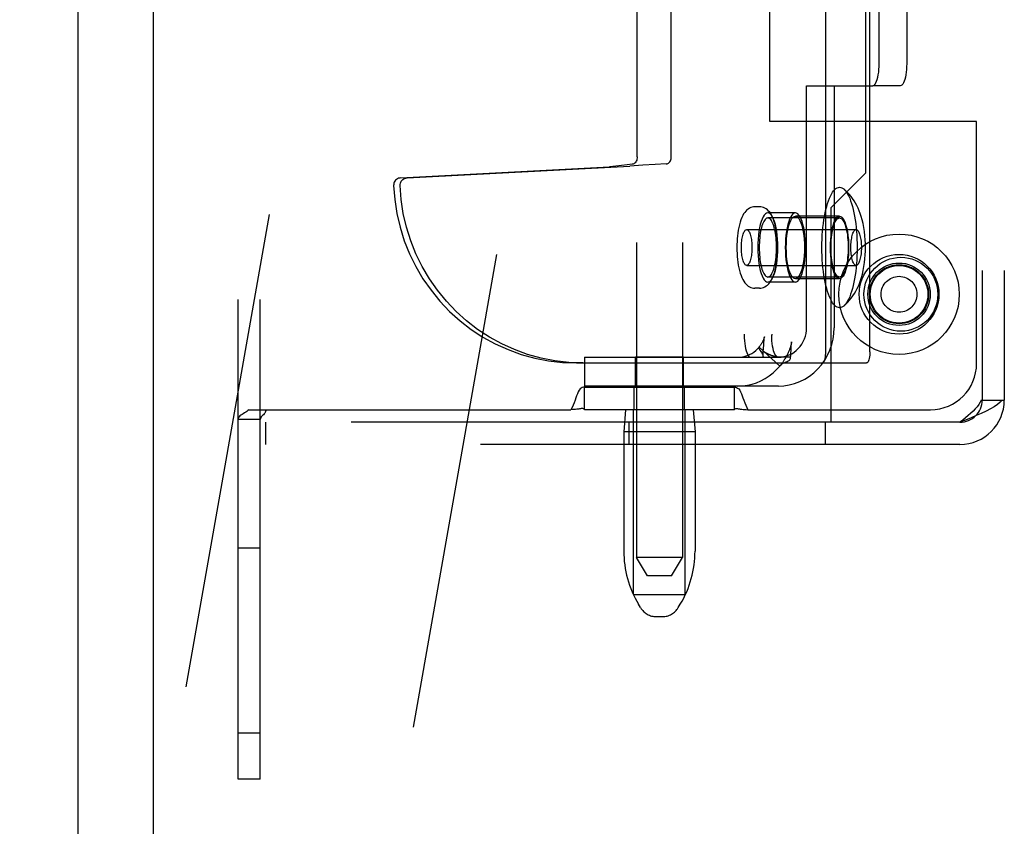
# Model space of a CAD drawing. Header units: inches. Extents: x 0 to 236, y 0 to 153.
# Tile 26 of 36: x 169.04 to 171.7, y 49.33 to 51.51. Entities that reach past the tile are written whole.
import ezdxf

# ---------------------------------------------------------------- set-up
doc = ezdxf.new("R2010")
doc.units = ezdxf.units.IN
doc.header["$LTSCALE"] = 12.986111
doc.header["$MEASUREMENT"] = 0
doc.linetypes.add('HIDDEN', pattern=[0.2, 0.1, -0.1])
doc.layers.get('0').update_dxf_attribs({"linetype": 'CONTINUOUS'})
doc.layers.add('02___PRT_ALL_AXES', color=7, linetype='CONTINUOUS')
doc.layers.add('DEFAULT_2', color=8, linetype='HIDDEN')

msp = doc.modelspace()

# ---------------------------------------------------------------- linework, layer by layer
at = {"color": 7, "linetype": 'Continuous'}
msp.add_line((169.3983, 12.2661), (169.3983, 91.6411), dxfattribs=at)
at = {"color": 3, "linetype": 'Continuous'}
msp.add_line((169.1943, 41.9111), (169.1943, 61.9961), dxfattribs=at)
at = {"layer": '02___PRT_ALL_AXES', "color": 8, "linetype": 'HIDDEN'}
for p, q in [((170.7058, 53.5036), (170.7058, 50.0536)), ((170.8308, 53.5036), (170.8308, 50.0536)), ((171.3273, 51.0946), (171.3273, 52.8126)), ((171.0673, 51.2336), (171.0673, 52.6736)), ((171.6273, 51.2336), (171.0673, 51.2336)), ((171.6273, 50.5786), (171.6273, 51.2336)), ((171.2323, 50.9996), (171.3273, 51.0946)), ((171.0395, 51.0026), (171.0271, 51.0026)), ((171.1366, 50.9861), (171.062, 50.9861)), ((171.2323, 50.9996), (171.2323, 50.4196)), ((171.2561, 50.9771), (171.1366, 50.9771)), ((171.1366, 50.7991), (171.062, 50.7991)), ((171.2561, 50.8081), (171.1366, 50.8081)), ((171.0395, 50.7826), (171.0271, 50.7826)), ((170.7033, 50.5176), (170.7033, 50.5956)), ((170.8333, 50.5956), (170.7033, 50.5956)), ((170.8333, 50.5176), (170.8333, 50.5956)), ((170.7003, 50.4536), (170.7003, 50.5136)), ((170.8363, 50.5136), (170.7003, 50.5136)), ((170.8333, 50.5176), (170.7033, 50.5176)), ((170.8363, 50.4536), (170.8363, 50.5136)), ((170.8363, 50.4536), (170.7003, 50.4536)), ((170.6718, 50.3936), (170.6718, 50.0712)), ((170.8648, 50.3936), (170.8648, 50.0712)), ((169.6273, 49.5786), (169.6273, 50.0786)), ((169.6873, 50.0786), (169.6273, 50.0786)), ((169.6873, 49.5786), (169.6873, 50.0786)), ((169.6873, 49.5786), (169.6273, 49.5786))]:
    msp.add_line(p, q, dxfattribs=at)
for points in [[(171.062, 50.9861), (171.0587, 50.9854), (171.0554, 50.9834), (171.0523, 50.9801), (171.0493, 50.9754), (171.0464, 50.9696), (171.0438, 50.9626), (171.0415, 50.9546), (171.0395, 50.9458), (171.0378, 50.9361), (171.0364, 50.9258), (171.0354, 50.915), (171.0348, 50.9039), (171.0346, 50.8926), (171.0348, 50.8814), (171.0354, 50.8703), (171.0364, 50.8595), (171.0378, 50.8492), (171.0395, 50.8395), (171.0415, 50.8306), (171.0438, 50.8227), (171.0464, 50.8157), (171.0493, 50.8099), (171.0523, 50.8052), (171.0554, 50.8019), (171.0587, 50.7998), (171.062, 50.7991)], [(171.062, 50.7991), (171.0653, 50.7998), (171.0685, 50.8019), (171.0717, 50.8052), (171.0747, 50.8099), (171.0775, 50.8157), (171.0801, 50.8227), (171.0824, 50.8306), (171.0845, 50.8395), (171.0862, 50.8492), (171.0875, 50.8595), (171.0885, 50.8703), (171.0891, 50.8814), (171.0893, 50.8926), (171.0891, 50.9039), (171.0885, 50.915), (171.0875, 50.9258), (171.0862, 50.9361), (171.0845, 50.9458), (171.0824, 50.9546), (171.0801, 50.9626), (171.0775, 50.9696), (171.0747, 50.9754), (171.0717, 50.9801), (171.0685, 50.9834), (171.0653, 50.9854), (171.062, 50.9861)], [(171.1366, 50.9861), (171.1332, 50.9854), (171.13, 50.9834), (171.1269, 50.9801), (171.1239, 50.9754), (171.121, 50.9696), (171.1184, 50.9626), (171.1161, 50.9546), (171.1141, 50.9458), (171.1124, 50.9361), (171.111, 50.9258), (171.11, 50.915), (171.1094, 50.9039), (171.1092, 50.8926), (171.1094, 50.8814), (171.11, 50.8703), (171.111, 50.8595), (171.1124, 50.8492), (171.1141, 50.8395), (171.1161, 50.8306), (171.1184, 50.8227), (171.121, 50.8157), (171.1239, 50.8099), (171.1269, 50.8052), (171.13, 50.8019), (171.1332, 50.7998), (171.1366, 50.7991)], [(171.1366, 50.7991), (171.1399, 50.7998), (171.1431, 50.8019), (171.1463, 50.8052), (171.1493, 50.8099), (171.1521, 50.8157), (171.1547, 50.8227), (171.157, 50.8306), (171.1591, 50.8395), (171.1608, 50.8492), (171.1621, 50.8595), (171.1631, 50.8703), (171.1637, 50.8814), (171.1639, 50.8926), (171.1637, 50.9039), (171.1631, 50.915), (171.1621, 50.9258), (171.1608, 50.9361), (171.1591, 50.9458), (171.157, 50.9546), (171.1547, 50.9626), (171.1521, 50.9696), (171.1493, 50.9754), (171.1463, 50.9801), (171.1431, 50.9834), (171.1399, 50.9854), (171.1366, 50.9861)], [(171.062, 50.9726), (171.06, 50.9724), (171.0581, 50.9716), (171.0562, 50.9702), (171.0544, 50.9683), (171.0526, 50.9659), (171.0508, 50.963), (171.0492, 50.9596), (171.0476, 50.9558), (171.0461, 50.9515), (171.0448, 50.9468), (171.0435, 50.9418), (171.0424, 50.9364), (171.0414, 50.9307), (171.0406, 50.9248), (171.0399, 50.9186), (171.0393, 50.9123), (171.0389, 50.9058), (171.0387, 50.8993), (171.0386, 50.8926)], [(171.0854, 50.8926), (171.0853, 50.8993), (171.085, 50.9058), (171.0846, 50.9123), (171.0841, 50.9186), (171.0834, 50.9248), (171.0825, 50.9307), (171.0816, 50.9364), (171.0804, 50.9418), (171.0792, 50.9468), (171.0778, 50.9515), (171.0763, 50.9558), (171.0748, 50.9596), (171.0731, 50.963), (171.0714, 50.9659), (171.0696, 50.9683), (171.0677, 50.9702), (171.0658, 50.9716), (171.0639, 50.9724), (171.062, 50.9726)], [(171.1366, 50.8081), (171.1333, 50.8089), (171.1302, 50.811), (171.1271, 50.8146), (171.1242, 50.8195), (171.1215, 50.8256), (171.1191, 50.8329), (171.117, 50.8412), (171.1152, 50.8504), (171.1137, 50.8603), (171.1127, 50.8708), (171.1121, 50.8816), (171.1119, 50.8926), (171.1121, 50.9037), (171.1127, 50.9145), (171.1137, 50.925), (171.1152, 50.9349), (171.117, 50.9441), (171.1191, 50.9524), (171.1215, 50.9597), (171.1242, 50.9658), (171.1271, 50.9707), (171.1302, 50.9743), (171.1333, 50.9764), (171.1366, 50.9771)], [(171.1366, 50.9771), (171.1398, 50.9764), (171.143, 50.9743), (171.146, 50.9707), (171.1489, 50.9658), (171.1516, 50.9597), (171.154, 50.9524), (171.1562, 50.9441), (171.158, 50.9349), (171.1594, 50.925), (171.1604, 50.9145), (171.1611, 50.9037), (171.1613, 50.8926), (171.1611, 50.8816), (171.1604, 50.8708), (171.1594, 50.8603), (171.158, 50.8504), (171.1562, 50.8412), (171.154, 50.8329), (171.1516, 50.8256), (171.1489, 50.8195), (171.146, 50.8146), (171.143, 50.811), (171.1398, 50.8089), (171.1366, 50.8081)], [(171.2561, 50.8081), (171.2529, 50.8089), (171.2497, 50.811), (171.2467, 50.8146), (171.2438, 50.8195), (171.2411, 50.8256), (171.2386, 50.8329), (171.2365, 50.8412), (171.2347, 50.8504), (171.2333, 50.8603), (171.2322, 50.8708), (171.2316, 50.8816), (171.2314, 50.8926), (171.2316, 50.9037), (171.2322, 50.9145), (171.2333, 50.925), (171.2347, 50.9349), (171.2365, 50.9441), (171.2386, 50.9524), (171.2411, 50.9597), (171.2438, 50.9658), (171.2467, 50.9707), (171.2497, 50.9743), (171.2529, 50.9764), (171.2561, 50.9771)], [(171.2561, 50.9771), (171.2594, 50.9764), (171.2625, 50.9743), (171.2656, 50.9707), (171.2685, 50.9658), (171.2711, 50.9597), (171.2736, 50.9524), (171.2757, 50.9441), (171.2775, 50.9349), (171.2789, 50.925), (171.28, 50.9145), (171.2806, 50.9037), (171.2808, 50.8926), (171.2806, 50.8816), (171.28, 50.8708), (171.2789, 50.8603), (171.2775, 50.8504), (171.2757, 50.8412), (171.2736, 50.8329), (171.2711, 50.8256), (171.2685, 50.8195), (171.2656, 50.8146), (171.2625, 50.811), (171.2594, 50.8089), (171.2561, 50.8081)], [(171.0386, 50.8926), (171.0387, 50.886), (171.0389, 50.8795), (171.0393, 50.873), (171.0399, 50.8667), (171.0406, 50.8605), (171.0414, 50.8546), (171.0424, 50.8489), (171.0435, 50.8435), (171.0448, 50.8385), (171.0461, 50.8338), (171.0476, 50.8295), (171.0492, 50.8257), (171.0508, 50.8223), (171.0526, 50.8194), (171.0544, 50.817), (171.0562, 50.8151), (171.0581, 50.8137), (171.06, 50.8129), (171.062, 50.8126)], [(171.062, 50.8126), (171.0639, 50.8129), (171.0658, 50.8137), (171.0677, 50.8151), (171.0696, 50.817), (171.0714, 50.8194), (171.0731, 50.8223), (171.0748, 50.8257), (171.0763, 50.8295), (171.0778, 50.8338), (171.0792, 50.8385), (171.0804, 50.8435), (171.0816, 50.8489), (171.0825, 50.8546), (171.0834, 50.8605), (171.0841, 50.8667), (171.0846, 50.873), (171.085, 50.8795), (171.0853, 50.886), (171.0854, 50.8926)]]:
    msp.add_lwpolyline(points, dxfattribs=at)
for centre, radius in [((171.4173, 50.7661), 0.108), ((171.4223, 50.7661), 0.1), ((171.4173, 50.7661), 0.0845), ((171.4173, 50.7661), 0.08)]:
    msp.add_circle(centre, radius, dxfattribs=at)
at = {"layer": 'DEFAULT_2', "color": 8, "linetype": 'HIDDEN'}
for p, q in [((169.6273, 49.4536), (169.6273, 54.4536)), ((169.0358, 47.1454), (170.1429, 53.4235)), ((171.6423, 53.4276), (171.6423, 50.4796)), ((171.7023, 53.4276), (171.7023, 50.4796)), ((169.6514, 47.0368), (170.7584, 53.315)), ((171.2187, 50.6101), (171.2187, 53.3001)), ((171.3383, 50.6101), (171.3383, 53.3001)), ((170.9979, 53.2556), (170.9979, 50.6556)), ((171.0725, 53.2556), (171.0725, 50.6556)), ((170.7081, 51.1378), (170.7081, 52.7725)), ((170.8004, 51.1386), (170.8004, 52.7717)), ((169.6873, 49.4536), (169.6873, 52.6411)), ((171.3634, 51.3901), (171.3634, 51.8141)), ((171.438, 51.8141), (171.438, 51.3901)), ((171.1669, 50.6756), (171.1669, 51.3301)), ((171.1669, 51.3301), (171.3459, 51.3301)), ((171.2415, 51.3301), (171.2415, 50.6756)), ((171.4205, 51.3301), (171.3459, 51.3301)), ((170.6948, 51.1179), (170.6809, 51.1163)), ((170.757, 51.1169), (170.7238, 51.1151)), ((170.7869, 51.1187), (170.757, 51.1169)), ((170.0674, 51.0812), (170.6332, 51.1111)), ((170.0848, 51.0812), (170.6881, 51.1131)), ((170.6499, 51.1129), (170.6332, 51.1111)), ((170.6506, 51.1111), (170.6332, 51.1111)), ((170.6659, 51.1146), (170.6499, 51.1129)), ((170.6809, 51.1163), (170.6659, 51.1146)), ((170.7238, 51.1151), (170.6881, 51.1131)), ((171.2561, 50.9726), (171.062, 50.9726)), ((171.0046, 50.9411), (171.3011, 50.9411)), ((171.0046, 50.8441), (171.3011, 50.8441)), ((171.2561, 50.8126), (171.062, 50.8126)), ((171.0511, 50.6355), (171.0514, 50.6382)), ((171.0514, 50.6382), (171.0516, 50.6409)), ((171.0526, 50.6508), (171.0527, 50.6509)), ((171.1263, 50.637), (171.1263, 50.6373)), ((171.0947, 50.5719), (171.0385, 50.6231)), ((171.0496, 50.6095), (171.0502, 50.6206)), ((171.0502, 50.6206), (171.0507, 50.6283)), ((171.0507, 50.6283), (171.0509, 50.6327)), ((171.0509, 50.6327), (171.0511, 50.6355)), ((171.1242, 50.6064), (171.1247, 50.615)), ((171.1247, 50.615), (171.125, 50.6201)), ((171.125, 50.6201), (171.1253, 50.625)), ((171.1253, 50.625), (171.1255, 50.628)), ((170.5653, 50.5956), (170.5653, 50.5176)), ((170.5653, 50.5956), (171.0904, 50.5956)), ((171.049, 50.5976), (171.0486, 50.5956)), ((171.049, 50.5976), (171.0496, 50.6095)), ((171.1232, 50.5956), (171.0904, 50.5956)), ((171.1236, 50.5931), (171.124, 50.6015)), ((171.124, 50.6015), (171.1242, 50.6064)), ((170.5434, 50.5801), (171.3295, 50.5801)), ((171.0947, 50.5719), (171.0959, 50.5735)), ((171.0904, 50.5176), (170.5653, 50.5176)), ((170.5653, 50.5136), (170.5653, 50.5143)), ((170.5653, 50.4536), (170.5653, 50.5136)), ((170.9713, 50.5136), (170.5653, 50.5136)), ((170.9713, 50.5136), (170.9713, 50.5143)), ((170.9713, 50.4536), (170.9713, 50.5136)), ((171.6394, 50.4796), (171.6965, 50.4796)), ((171.6965, 50.4796), (171.7023, 50.4796)), ((169.6564, 50.4536), (169.654, 50.4513)), ((169.6564, 50.4536), (170.5286, 50.4536)), ((170.9713, 50.4536), (170.5653, 50.4536)), ((170.6768, 50.4536), (170.6718, 50.3936)), ((170.6983, 49.9536), (170.6983, 50.4536)), ((170.8383, 49.9536), (170.8383, 50.4536)), ((170.8598, 50.4536), (170.8648, 50.3936)), ((171.0081, 50.4536), (171.5023, 50.4536)), ((169.6873, 50.4275), (169.6273, 50.4275)), ((169.6324, 50.4368), (169.6301, 50.4345)), ((169.6411, 50.4428), (169.6379, 50.4408)), ((169.6511, 50.449), (169.6479, 50.4469)), ((169.7023, 50.3596), (169.7023, 50.4196)), ((171.2323, 50.4196), (169.7023, 50.4196)), ((170.6867, 50.3596), (170.6867, 50.4196)), ((171.218, 50.3596), (171.218, 50.4196)), ((171.5823, 50.4196), (171.2323, 50.4196)), ((170.8648, 50.3936), (170.6718, 50.3936)), ((171.5823, 50.3596), (169.7023, 50.3596)), ((170.7358, 50.0036), (170.7058, 50.0536)), ((170.8308, 50.0536), (170.7058, 50.0536)), ((170.8008, 50.0036), (170.8308, 50.0536)), ((170.8008, 50.0036), (170.7358, 50.0036)), ((170.6983, 49.9536), (170.8383, 49.9536)), ((170.7173, 49.9179), (170.7117, 49.9271)), ((170.8194, 49.9179), (170.8249, 49.9271)), ((170.7601, 49.8936), (170.7765, 49.8936)), ((169.6873, 49.4536), (169.6273, 49.4536))]:
    msp.add_line(p, q, dxfattribs=at)
for points in [[(171.3459, 51.3301), (171.3482, 51.3307), (171.3504, 51.3322), (171.3526, 51.3347), (171.3546, 51.3382), (171.3565, 51.3426), (171.3583, 51.3477), (171.3598, 51.3536), (171.3611, 51.3601), (171.3621, 51.3672), (171.3628, 51.3746), (171.3633, 51.3823), (171.3634, 51.3901)], [(171.438, 51.3901), (171.4378, 51.3823), (171.4374, 51.3746), (171.4367, 51.3672), (171.4357, 51.3601), (171.4344, 51.3536), (171.4329, 51.3477), (171.4311, 51.3426), (171.4292, 51.3382), (171.4272, 51.3347), (171.425, 51.3322), (171.4228, 51.3307), (171.4205, 51.3301)], [(170.7081, 51.1378), (170.7079, 51.1349), (170.7075, 51.132), (170.7068, 51.1292), (170.7057, 51.1266), (170.7044, 51.1243), (170.7029, 51.1222), (170.7011, 51.1206), (170.6991, 51.1193), (170.6971, 51.1184), (170.6948, 51.1179)], [(170.7869, 51.1187), (170.7891, 51.119), (170.7912, 51.1198), (170.7932, 51.1211), (170.795, 51.1227), (170.7966, 51.1248), (170.7979, 51.1272), (170.799, 51.1298), (170.7997, 51.1327), (170.8002, 51.1356), (170.8004, 51.1386)], [(170.0674, 51.0812), (170.0643, 51.0807), (170.0614, 51.0799), (170.0586, 51.0785), (170.056, 51.0768), (170.0538, 51.0747), (170.0519, 51.0722), (170.0504, 51.0695), (170.0493, 51.0666), (170.0488, 51.0635), (170.0486, 51.0604)], [(170.066, 51.0604), (170.0662, 51.0635), (170.0667, 51.0666), (170.0678, 51.0695), (170.0693, 51.0722), (170.0712, 51.0747), (170.0734, 51.0768), (170.076, 51.0785), (170.0788, 51.0799), (170.0817, 51.0807), (170.0848, 51.0812)], [(170.0486, 51.0604), (170.0516, 51.0222), (170.0574, 50.9845), (170.066, 50.9473), (170.0775, 50.9108), (170.0917, 50.8753), (170.1085, 50.841), (170.1279, 50.8081), (170.1498, 50.7768), (170.1739, 50.7473), (170.2002, 50.7197), (170.2285, 50.6943), (170.2587, 50.6711), (170.2905, 50.6503), (170.3238, 50.632), (170.3584, 50.6164), (170.3941, 50.6034), (170.4306, 50.5933), (170.4678, 50.586), (170.5054, 50.5816), (170.5434, 50.5801)], [(170.5608, 50.5801), (170.5228, 50.5816), (170.4852, 50.586), (170.448, 50.5933), (170.4115, 50.6034), (170.3758, 50.6164), (170.3412, 50.632), (170.3079, 50.6503), (170.2761, 50.6711), (170.2459, 50.6943), (170.2176, 50.7197), (170.1913, 50.7473), (170.1672, 50.7768), (170.1453, 50.8081), (170.1259, 50.841), (170.1091, 50.8753), (170.0949, 50.9108), (170.0834, 50.9473), (170.0748, 50.9845), (170.069, 51.0222), (170.066, 51.0604)], [(171.2084, 50.8926), (171.2086, 50.9038), (171.2089, 50.9148), (171.2094, 50.9258), (171.2102, 50.9366), (171.2112, 50.9472), (171.2124, 50.9576), (171.2138, 50.9676), (171.2154, 50.9773), (171.2172, 50.9866), (171.2191, 50.9955), (171.2213, 51.0039), (171.2236, 51.0118), (171.226, 51.0191), (171.2286, 51.0258), (171.2313, 51.0319), (171.2342, 51.0374), (171.2371, 51.0422), (171.2401, 51.0462), (171.2432, 51.0496), (171.2464, 51.0522), (171.2496, 51.0541), (171.2529, 51.0553), (171.2561, 51.0556), (171.2594, 51.0553), (171.2626, 51.0541), (171.2658, 51.0522), (171.2673, 51.0511)], [(171.3261, 50.8926), (171.326, 50.9031), (171.3255, 50.9137), (171.3246, 50.9246), (171.3234, 50.9356), (171.3217, 50.9468), (171.3197, 50.9576), (171.3174, 50.9673), (171.3149, 50.9763), (171.3122, 50.9844), (171.3094, 50.992), (171.3063, 50.9991), (171.303, 51.006), (171.2994, 51.0126), (171.2956, 51.019), (171.2916, 51.0249), (171.2874, 51.0306), (171.2828, 51.036), (171.278, 51.0412), (171.2728, 51.0463), (171.2673, 51.0511)], [(171.2673, 51.0511), (171.269, 51.0496), (171.2721, 51.0462), (171.2751, 51.0422), (171.278, 51.0374), (171.2809, 51.0319), (171.2836, 51.0258), (171.2862, 51.0191), (171.2886, 51.0118), (171.2909, 51.0039), (171.2931, 50.9955), (171.295, 50.9866), (171.2968, 50.9773), (171.2984, 50.9676), (171.2998, 50.9576), (171.301, 50.9472), (171.302, 50.9366), (171.3028, 50.9258), (171.3033, 50.9148), (171.3036, 50.9038), (171.3038, 50.8926)], [(171.0271, 51.0026), (171.0234, 51.0024), (171.0196, 51.0017), (171.0159, 51.0006), (171.0123, 50.999), (171.0088, 50.9968), (171.0054, 50.9942), (171.0022, 50.9911), (170.9992, 50.9875), (170.9964, 50.9834), (170.9938, 50.9788), (170.9912, 50.9734), (170.9889, 50.9674), (170.9867, 50.9608), (170.9848, 50.9537), (170.9832, 50.9465), (170.9819, 50.9392), (170.9808, 50.9317), (170.9799, 50.9241), (170.9792, 50.9164), (170.9787, 50.9085), (170.9784, 50.9006), (170.9783, 50.8926)], [(171.0883, 50.8926), (171.0882, 50.9008), (171.0879, 50.9088), (171.0874, 50.9168), (171.0866, 50.9247), (171.0857, 50.9325), (171.0845, 50.9401), (171.0831, 50.9475), (171.0815, 50.9548), (171.0795, 50.9619), (171.0773, 50.9685), (171.0749, 50.9743), (171.0724, 50.9795), (171.0698, 50.984), (171.067, 50.9879), (171.0641, 50.9914), (171.0609, 50.9944), (171.0576, 50.997), (171.0541, 50.999), (171.0506, 51.0006), (171.047, 51.0017), (171.0433, 51.0024), (171.0395, 51.0026)], [(171.2327, 50.8926), (171.2328, 50.8996), (171.2331, 50.9065), (171.2335, 50.9134), (171.2341, 50.92), (171.2349, 50.9265), (171.2358, 50.9326), (171.2369, 50.9385), (171.2382, 50.9441), (171.2396, 50.9492), (171.2411, 50.9539), (171.2427, 50.9582), (171.2444, 50.9619), (171.2462, 50.9651), (171.2481, 50.9678), (171.2501, 50.9699), (171.252, 50.9714), (171.2541, 50.9723), (171.2561, 50.9726)], [(171.2561, 50.9726), (171.2581, 50.9723), (171.2602, 50.9714), (171.2622, 50.9699), (171.2641, 50.9678), (171.266, 50.9651), (171.2678, 50.9619), (171.2695, 50.9582), (171.2711, 50.9539), (171.2726, 50.9492), (171.274, 50.9441), (171.2753, 50.9385), (171.2764, 50.9326), (171.2773, 50.9265), (171.2781, 50.92), (171.2787, 50.9134), (171.2791, 50.9065), (171.2794, 50.8996), (171.2795, 50.8926)], [(170.9904, 50.8926), (170.9905, 50.8971), (170.9907, 50.9016), (170.991, 50.9059), (170.9914, 50.9102), (170.9919, 50.9143), (170.9925, 50.9182), (170.9933, 50.9219), (170.9941, 50.9253), (170.995, 50.9285), (170.9961, 50.9314), (170.9971, 50.9339), (170.9983, 50.9361), (170.9995, 50.9379), (171.0007, 50.9393), (171.002, 50.9403), (171.0033, 50.9409), (171.0046, 50.9411)], [(171.0046, 50.9411), (171.0059, 50.9409), (171.0072, 50.9403), (171.0085, 50.9393), (171.0097, 50.9379), (171.0109, 50.9361), (171.0121, 50.9339), (171.0131, 50.9314), (171.0141, 50.9285), (171.0151, 50.9253), (171.0159, 50.9219), (171.0167, 50.9182), (171.0173, 50.9143), (171.0178, 50.9102), (171.0182, 50.9059), (171.0185, 50.9016), (171.0187, 50.8971), (171.0188, 50.8926)], [(171.2869, 50.8926), (171.2869, 50.8971), (171.2871, 50.9016), (171.2874, 50.9059), (171.2878, 50.9102), (171.2884, 50.9143), (171.289, 50.9182), (171.2897, 50.9219), (171.2906, 50.9253), (171.2915, 50.9285), (171.2925, 50.9314), (171.2936, 50.9339), (171.2947, 50.9361), (171.2959, 50.9379), (171.2972, 50.9393), (171.2984, 50.9403), (171.2997, 50.9409), (171.3011, 50.9411)], [(171.3011, 50.9411), (171.3024, 50.9409), (171.3037, 50.9403), (171.3049, 50.9393), (171.3062, 50.9379), (171.3074, 50.9361), (171.3085, 50.9339), (171.3096, 50.9314), (171.3106, 50.9285), (171.3115, 50.9253), (171.3124, 50.9219), (171.3131, 50.9182), (171.3137, 50.9143), (171.3143, 50.9102), (171.3147, 50.9059), (171.315, 50.9016), (171.3152, 50.8971), (171.3152, 50.8926)], [(170.9783, 50.8926), (170.9784, 50.8845), (170.9787, 50.8765), (170.9792, 50.8685), (170.9799, 50.8606), (170.9809, 50.8528), (170.982, 50.8452), (170.9834, 50.8378), (170.9851, 50.8305), (170.9871, 50.8234), (170.9893, 50.8168), (170.9916, 50.811), (170.9941, 50.8058), (170.9968, 50.8013), (170.9995, 50.7973), (171.0025, 50.7939), (171.0057, 50.7909), (171.009, 50.7883), (171.0124, 50.7863), (171.016, 50.7847), (171.0196, 50.7836), (171.0233, 50.7829), (171.0271, 50.7826)], [(171.0046, 50.8441), (171.0033, 50.8444), (171.002, 50.845), (171.0007, 50.846), (170.9995, 50.8474), (170.9983, 50.8492), (170.9971, 50.8514), (170.9961, 50.8539), (170.995, 50.8568), (170.9941, 50.86), (170.9933, 50.8634), (170.9925, 50.8671), (170.9919, 50.871), (170.9914, 50.8751), (170.991, 50.8794), (170.9907, 50.8837), (170.9905, 50.8882), (170.9904, 50.8926)], [(171.0188, 50.8926), (171.0187, 50.8882), (171.0185, 50.8837), (171.0182, 50.8794), (171.0178, 50.8751), (171.0173, 50.871), (171.0167, 50.8671), (171.0159, 50.8634), (171.0151, 50.86), (171.0141, 50.8568), (171.0131, 50.8539), (171.0121, 50.8514), (171.0109, 50.8492), (171.0097, 50.8474), (171.0085, 50.846), (171.0072, 50.845), (171.0059, 50.8444), (171.0046, 50.8441)], [(171.0395, 50.7826), (171.0432, 50.7829), (171.0469, 50.7836), (171.0506, 50.7847), (171.0542, 50.7863), (171.0578, 50.7885), (171.0611, 50.7911), (171.0644, 50.7942), (171.0674, 50.7978), (171.0702, 50.8019), (171.0728, 50.8065), (171.0753, 50.8119), (171.0777, 50.8179), (171.0798, 50.8245), (171.0817, 50.8316), (171.0833, 50.8388), (171.0847, 50.8461), (171.0858, 50.8536), (171.0867, 50.8612), (171.0874, 50.8689), (171.0879, 50.8768), (171.0882, 50.8847), (171.0883, 50.8926)], [(171.2673, 50.7342), (171.2658, 50.7331), (171.2626, 50.7312), (171.2594, 50.73), (171.2561, 50.7296), (171.2529, 50.73), (171.2496, 50.7312), (171.2464, 50.7331), (171.2432, 50.7357), (171.2401, 50.7391), (171.2371, 50.7431), (171.2342, 50.7479), (171.2313, 50.7534), (171.2286, 50.7595), (171.226, 50.7662), (171.2236, 50.7735), (171.2213, 50.7814), (171.2191, 50.7898), (171.2172, 50.7986), (171.2154, 50.808), (171.2138, 50.8177), (171.2124, 50.8277), (171.2112, 50.8381), (171.2102, 50.8487), (171.2094, 50.8595), (171.2089, 50.8705), (171.2086, 50.8815), (171.2084, 50.8926)], [(171.2561, 50.8126), (171.2541, 50.813), (171.252, 50.8139), (171.2501, 50.8154), (171.2481, 50.8175), (171.2462, 50.8201), (171.2444, 50.8234), (171.2427, 50.8271), (171.2411, 50.8314), (171.2396, 50.8361), (171.2382, 50.8412), (171.2369, 50.8468), (171.2358, 50.8526), (171.2349, 50.8588), (171.2341, 50.8653), (171.2335, 50.8719), (171.2331, 50.8788), (171.2328, 50.8856), (171.2327, 50.8926)], [(171.2795, 50.8926), (171.2794, 50.8856), (171.2791, 50.8788), (171.2787, 50.8719), (171.2781, 50.8653), (171.2773, 50.8588), (171.2764, 50.8526), (171.2753, 50.8468), (171.274, 50.8412), (171.2726, 50.8361), (171.2711, 50.8314), (171.2695, 50.8271), (171.2678, 50.8234), (171.266, 50.8201), (171.2641, 50.8175), (171.2622, 50.8154), (171.2602, 50.8139), (171.2581, 50.813), (171.2561, 50.8126)], [(171.3038, 50.8926), (171.3036, 50.8815), (171.3033, 50.8705), (171.3028, 50.8595), (171.302, 50.8487), (171.301, 50.8381), (171.2998, 50.8277), (171.2984, 50.8177), (171.2968, 50.808), (171.295, 50.7986), (171.2931, 50.7898), (171.2909, 50.7814), (171.2886, 50.7735), (171.2862, 50.7662), (171.2836, 50.7595), (171.2809, 50.7534), (171.278, 50.7479), (171.2751, 50.7431), (171.2721, 50.7391), (171.269, 50.7357), (171.2673, 50.7342)], [(171.2673, 50.7342), (171.2728, 50.739), (171.2781, 50.7442), (171.2832, 50.7498), (171.288, 50.7556), (171.2924, 50.7616), (171.2966, 50.7679), (171.3005, 50.7745), (171.3041, 50.7814), (171.3073, 50.7883), (171.3103, 50.7956), (171.313, 50.8033), (171.3156, 50.8115), (171.318, 50.8205), (171.3202, 50.8302), (171.3221, 50.8408), (171.3237, 50.8518), (171.3248, 50.8623), (171.3255, 50.8726), (171.326, 50.8827), (171.3261, 50.8926)], [(171.3011, 50.8441), (171.2997, 50.8444), (171.2984, 50.845), (171.2972, 50.846), (171.2959, 50.8474), (171.2947, 50.8492), (171.2936, 50.8514), (171.2925, 50.8539), (171.2915, 50.8568), (171.2906, 50.86), (171.2897, 50.8634), (171.289, 50.8671), (171.2884, 50.871), (171.2878, 50.8751), (171.2874, 50.8794), (171.2871, 50.8837), (171.2869, 50.8882), (171.2869, 50.8926)], [(171.3152, 50.8926), (171.3152, 50.8882), (171.315, 50.8837), (171.3147, 50.8794), (171.3143, 50.8751), (171.3137, 50.871), (171.3131, 50.8671), (171.3124, 50.8634), (171.3115, 50.86), (171.3106, 50.8568), (171.3096, 50.8539), (171.3085, 50.8514), (171.3074, 50.8492), (171.3062, 50.8474), (171.3049, 50.846), (171.3037, 50.845), (171.3024, 50.8444), (171.3011, 50.8441)], [(171.0904, 50.5176), (171.1053, 50.5184), (171.1199, 50.5207), (171.1343, 50.5245), (171.1483, 50.5297), (171.1617, 50.5363), (171.1744, 50.5443), (171.1863, 50.5535), (171.1973, 50.5639), (171.2072, 50.5754), (171.2161, 50.5879), (171.2237, 50.6012), (171.23, 50.6152), (171.235, 50.6298), (171.2386, 50.6448), (171.2408, 50.6601), (171.2415, 50.6756)], [(171.0904, 50.5956), (171.098, 50.596), (171.1054, 50.5972), (171.1126, 50.5991), (171.1197, 50.6017), (171.1265, 50.6051), (171.1329, 50.6091), (171.139, 50.6138), (171.1445, 50.6191), (171.1496, 50.6249), (171.154, 50.6312), (171.1579, 50.6379), (171.1611, 50.645), (171.1636, 50.6524), (171.1655, 50.66), (171.1666, 50.6678), (171.1669, 50.6756)], [(170.9979, 50.6556), (170.9981, 50.6478), (170.9985, 50.6401), (170.9993, 50.6327), (171.0003, 50.6256), (171.0016, 50.6191), (171.0031, 50.6132), (171.0048, 50.6081), (171.0067, 50.6037), (171.0088, 50.6002), (171.0109, 50.5977), (171.0132, 50.5962), (171.0155, 50.5956)], [(171.0527, 50.6509), (171.0526, 50.6504), (171.0524, 50.6498), (171.0522, 50.6489), (171.0518, 50.6478), (171.0515, 50.6466), (171.051, 50.6453), (171.0505, 50.644), (171.05, 50.6426), (171.0494, 50.6412), (171.0488, 50.6398), (171.0481, 50.6384), (171.0473, 50.6369), (171.0466, 50.6355), (171.0458, 50.634), (171.0449, 50.6326), (171.044, 50.6312), (171.0432, 50.6298), (171.0422, 50.6285), (171.0413, 50.6272), (171.0404, 50.6259), (171.0394, 50.6247), (171.0385, 50.6235), (171.0376, 50.6225)], [(171.0516, 50.6409), (171.0518, 50.6434), (171.0519, 50.6446), (171.052, 50.6457), (171.0521, 50.6468), (171.0522, 50.6478), (171.0523, 50.6487), (171.0524, 50.6495), (171.0525, 50.6501), (171.0526, 50.6506), (171.0526, 50.6508)], [(171.0901, 50.5956), (171.0878, 50.5962), (171.0855, 50.5977), (171.0834, 50.6002), (171.0813, 50.6037), (171.0794, 50.6081), (171.0777, 50.6132), (171.0762, 50.6191), (171.0749, 50.6256), (171.0739, 50.6327), (171.0731, 50.6401), (171.0727, 50.6478), (171.0725, 50.6556)], [(171.1263, 50.6373), (171.1263, 50.637), (171.1262, 50.6364), (171.126, 50.6356), (171.1258, 50.6346), (171.1256, 50.6335), (171.1253, 50.6324), (171.125, 50.6311), (171.1247, 50.6298), (171.1243, 50.6284), (171.1239, 50.627), (171.1235, 50.6255), (171.123, 50.6239), (171.1225, 50.6224), (171.122, 50.6207), (171.1214, 50.6191), (171.1208, 50.6174), (171.1202, 50.6158), (171.1196, 50.6141), (171.1189, 50.6124), (171.1182, 50.6106), (171.1174, 50.6089), (171.1166, 50.6072), (171.1158, 50.6054), (171.115, 50.6037), (171.1141, 50.6019), (171.1133, 50.6002), (171.1123, 50.5984), (171.1114, 50.5967), (171.1105, 50.595), (171.1095, 50.5933), (171.1085, 50.5916), (171.1075, 50.59), (171.1065, 50.5883), (171.1055, 50.5867), (171.1044, 50.5852), (171.1034, 50.5836), (171.1023, 50.5821), (171.1013, 50.5806), (171.1002, 50.5792), (171.0992, 50.5778), (171.0982, 50.5764), (171.0971, 50.5751), (171.0961, 50.5739), (171.0959, 50.5735)], [(171.1255, 50.628), (171.1257, 50.6309), (171.1258, 50.6322), (171.1259, 50.6334), (171.126, 50.6345), (171.1261, 50.6355), (171.1262, 50.6363), (171.1263, 50.6369), (171.1263, 50.637)], [(170.9808, 50.5956), (170.9874, 50.5959), (170.9938, 50.5968), (171.0002, 50.5983), (171.0064, 50.6003), (171.0125, 50.6028), (171.0183, 50.6059), (171.0239, 50.6095), (171.0291, 50.6136), (171.034, 50.6181), (171.0385, 50.6231)], [(171.0376, 50.6225), (171.0372, 50.6218), (171.0372, 50.6208), (171.0375, 50.6196), (171.0382, 50.6182), (171.0391, 50.6165), (171.0403, 50.6148), (171.0431, 50.611)], [(171.0385, 50.6231), (171.0376, 50.6225), (171.0376, 50.6225)], [(171.0431, 50.611), (171.0445, 50.6089), (171.046, 50.6066), (171.0473, 50.6042), (171.0482, 50.6019), (171.0488, 50.5996), (171.049, 50.5976)], [(171.21, 50.5801), (171.2113, 50.5805), (171.2127, 50.5816), (171.2139, 50.5834), (171.2151, 50.5859), (171.2162, 50.5889), (171.217, 50.5925), (171.2178, 50.5965), (171.2183, 50.6009), (171.2186, 50.6054), (171.2187, 50.6101)], [(171.3383, 50.6101), (171.3381, 50.6054), (171.3378, 50.6009), (171.3373, 50.5965), (171.3366, 50.5925), (171.3357, 50.5889), (171.3346, 50.5859), (171.3335, 50.5834), (171.3322, 50.5816), (171.3309, 50.5805), (171.3295, 50.5801)], [(171.053, 50.6095), (171.0529, 50.6096), (171.0529, 50.6096), (171.0532, 50.6094), (171.0536, 50.6091), (171.0542, 50.6087), (171.0548, 50.6081), (171.0556, 50.6075), (171.0563, 50.6068), (171.0571, 50.6061)], [(171.0886, 50.5955), (171.0887, 50.5955), (171.0888, 50.5955), (171.0886, 50.5955), (171.0883, 50.5955), (171.0877, 50.5956), (171.0871, 50.5957), (171.0864, 50.5959), (171.0857, 50.596), (171.0849, 50.5962), (171.0842, 50.5964), (171.0834, 50.5966), (171.0825, 50.5968), (171.0817, 50.597), (171.0808, 50.5973), (171.0799, 50.5975), (171.079, 50.5978), (171.078, 50.5981), (171.0771, 50.5984), (171.0761, 50.5987), (171.0751, 50.5991), (171.0741, 50.5994), (171.0731, 50.5998), (171.0721, 50.6002), (171.0711, 50.6006), (171.0701, 50.6009), (171.0691, 50.6013), (171.0682, 50.6017), (171.0672, 50.6021), (171.0663, 50.6025), (171.0653, 50.603), (171.0644, 50.6034), (171.0635, 50.6038), (171.0626, 50.6042), (171.0618, 50.6046), (171.0609, 50.605), (171.0601, 50.6055), (171.0593, 50.6059), (171.0585, 50.6063), (171.0578, 50.6067), (171.0571, 50.6071), (171.0564, 50.6075), (171.0557, 50.6079), (171.0551, 50.6082), (171.0545, 50.6086), (171.054, 50.6089), (171.0535, 50.6092), (171.0532, 50.6095), (171.053, 50.6095)], [(171.0839, 50.5956), (171.0848, 50.5956), (171.0857, 50.5956), (171.0865, 50.5956), (171.0872, 50.5956), (171.0879, 50.5955), (171.0884, 50.5955), (171.0886, 50.5955)], [(171.0959, 50.5735), (171.0965, 50.5743), (171.0989, 50.5764), (171.1018, 50.5784), (171.105, 50.5801), (171.1082, 50.5816), (171.1113, 50.583), (171.1143, 50.5844), (171.117, 50.5857), (171.1194, 50.5872), (171.1214, 50.5887), (171.1228, 50.5904), (171.1235, 50.5922), (171.1236, 50.5931)], [(171.1236, 50.5931), (171.1236, 50.5939), (171.1232, 50.5956)], [(170.9808, 50.5176), (170.9937, 50.5182), (171.0065, 50.52), (171.0191, 50.5228), (171.0314, 50.5268), (171.0434, 50.5319), (171.0549, 50.538), (171.0659, 50.5451), (171.0762, 50.5531), (171.0858, 50.5621), (171.0947, 50.5719)], [(170.5653, 50.5143), (170.5624, 50.5145), (170.5594, 50.5139), (170.5564, 50.5123), (170.5536, 50.5097), (170.551, 50.5062), (170.5486, 50.5019), (170.5463, 50.497), (170.5442, 50.4915), (170.5421, 50.4855), (170.5398, 50.4792), (170.5374, 50.4725), (170.5347, 50.4658), (170.5318, 50.4595), (170.5286, 50.4536)], [(170.9713, 50.5143), (170.9743, 50.5145), (170.9772, 50.5139), (170.9802, 50.5123), (170.9831, 50.5097), (170.9857, 50.5062), (170.9881, 50.5019), (170.9903, 50.497), (170.9924, 50.4915), (170.9946, 50.4855), (170.9968, 50.4792), (170.9993, 50.4725), (171.002, 50.4658), (171.0049, 50.4595), (171.0081, 50.4536)], [(171.6394, 50.4796), (171.6366, 50.4736), (171.633, 50.4676), (171.6286, 50.4616), (171.6234, 50.4556), (171.6176, 50.4496), (171.6112, 50.4436), (171.6044, 50.4376), (171.5972, 50.4316), (171.5898, 50.4256), (171.5823, 50.4196)], [(171.6965, 50.4796), (171.6909, 50.4736), (171.6837, 50.4676), (171.6748, 50.4616), (171.6645, 50.4556), (171.6529, 50.4496), (171.6401, 50.4436), (171.6265, 50.4376), (171.6122, 50.4316), (171.5974, 50.4256), (171.5823, 50.4196)], [(169.6564, 50.4536), (169.654, 50.4513), (169.6511, 50.449), (169.6479, 50.4469), (169.6444, 50.4448), (169.6411, 50.4428), (169.6379, 50.4408), (169.6349, 50.4388), (169.6324, 50.4367)], [(169.7019, 50.4536), (169.702, 50.4513), (169.7016, 50.4489), (169.7007, 50.4465), (169.6993, 50.4442), (169.6976, 50.4421), (169.6958, 50.4402), (169.6938, 50.4382)], [(170.5566, 50.4569), (170.5547, 50.4564), (170.5534, 50.4561), (170.5519, 50.4558), (170.5499, 50.4554), (170.5476, 50.4551), (170.5447, 50.4547), (170.5415, 50.4544), (170.5377, 50.4541), (170.5334, 50.4539), (170.5286, 50.4536)], [(170.5653, 50.455), (170.5628, 50.456), (170.5611, 50.4566), (170.5599, 50.457), (170.5589, 50.4571), (170.5581, 50.4572), (170.5574, 50.4571), (170.5566, 50.4569)], [(170.9713, 50.455), (170.9738, 50.456), (170.9756, 50.4566), (170.9768, 50.457), (170.9777, 50.4571), (170.9785, 50.4572), (170.9793, 50.4571), (170.98, 50.4569), (170.982, 50.4564)], [(170.982, 50.4564), (170.9832, 50.4561), (170.9848, 50.4558), (170.9867, 50.4554), (170.9891, 50.4551), (170.9919, 50.4547), (170.9952, 50.4544), (170.9989, 50.4541), (171.0032, 50.4539), (171.0081, 50.4536)], [(169.6301, 50.4344), (169.6285, 50.4321), (169.6276, 50.4297), (169.6273, 50.4275)], [(169.6919, 50.4363), (169.6901, 50.4342), (169.6886, 50.432), (169.6877, 50.4298), (169.6873, 50.4275)], [(169.6957, 50.4402), (169.6938, 50.4382), (169.6919, 50.4363), (169.6901, 50.4342)]]:
    msp.add_lwpolyline(points, dxfattribs=at)
for radius in [0.163, 0.108, 0.08, 0.078, 0.0485]:
    msp.add_circle((171.4173, 50.7661), radius, dxfattribs=at)
for centre, radius, start, end in [((171.5023, 50.5786), 0.125, 270, 360), ((171.5823, 50.4796), 0.12, 270, 360), ((171.5823, 50.4796), 0.06, 270, 360), ((170.9518, 50.0712), 0.28, 180, 210.9637), ((170.5848, 50.0712), 0.28, 329.0363, 360), ((170.7601, 49.9436), 0.05, 210.9637, 270), ((170.7765, 49.9436), 0.05, 270, 329.0363)]:
    msp.add_arc(centre, radius, start, end, dxfattribs=at)

doc.saveas('drawing.dxf')
